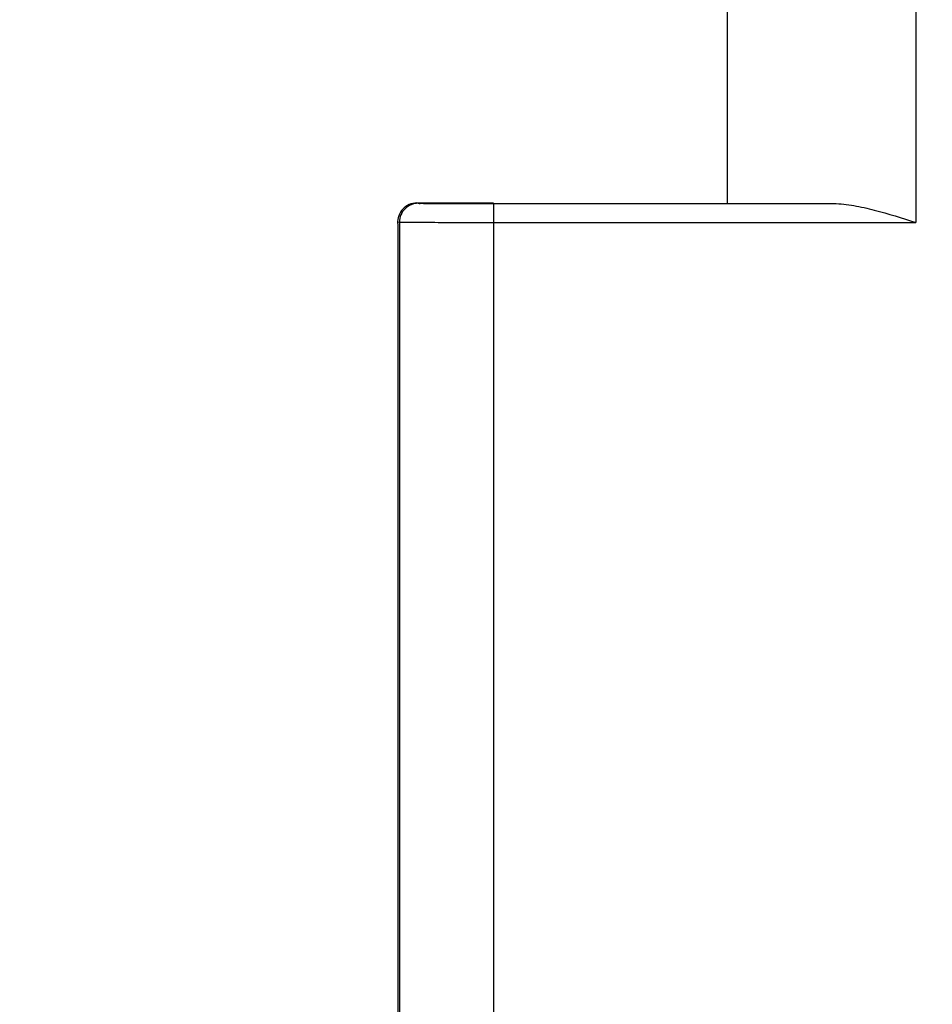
# Model space of a CAD drawing. Header units: millimetres. Extents: x 0 to 420, y 0 to 297.
# Tile 7 of 72: x 100.49 to 110.18, y 31.34 to 41.8. Entities that reach past the tile are written whole.
import ezdxf

# ---------------------------------------------------------------- set-up
doc = ezdxf.new("R2010")
doc.units = ezdxf.units.MM
doc.header["$LTSCALE"] = 23.1
doc.layers.get('0').update_dxf_attribs({"linetype": 'CONTINUOUS'})
doc.styles.get("Standard").update_dxf_attribs({"font": 'txt', "width": 0.6})
doc.dimstyles.new('DIMSTYLE_1', dxfattribs={"dimtxt": 4, "dimasz": 2.6, "dimexe": 1.2, "dimexo": 0.1, "dimgap": 1, "dimtad": 1, "dimzin": 0, "dimdsep": 46, "dimtxsty": 'Standard', "dimblk": '_FILLED', "dimblk1": '_FILLED', "dimblk2": '_FILLED', "dimcen": 0.09, "dimazin": 0, "dimtp": 0.01, "dimtm": 0.01, "dimtfac": 1, "dimtofl": 0, "dimtmove": 0, "dimatfit": 3, "dimldrblk": '_FILLED', "dimfxl": 1, "dimtolj": 1, "dimtzin": 0, "dimarcsym": 0})

# ---------------------------------------------------------------- blocks, each defined once
blk = doc.blocks.new('_FILLED')
at = {"color": 0, "linetype": 'ByBlock'}
blk.add_solid([(0, 0), (-1, 0.1923), (-1, -0.1923)], dxfattribs=at)
blk = doc.blocks.new('*D5')
at = {"color": 2, "linetype": 'Continuous', "transparency": 16777216}
for p, q in [((112.708, 130.351), (86.204, 130.351)), ((87.404, 130.351), (87.404, 69.949)), ((87.404, 9.548), (87.404, 69.949)), ((112.708, 9.548), (86.204, 9.548))]:
    blk.add_line(p, q, dxfattribs=at)
at = {"color": 2, "linetype": 'Continuous', "transparency": 16777216, "xscale": 2.6, "yscale": 2.6, "zscale": 2.6}
for p, rotation in [((87.404, 130.351), 90), ((87.404, 9.548), 270)]:
    blk.add_blockref('_FILLED', p, dxfattribs=dict(at, rotation=rotation))
at = {"color": 2, "linetype": 'Continuous', "transparency": 16777216, "insert": (82.404, 69.949), "char_height": 4, "width": 14.4, "attachment_point": 2, "rotation": 90, "line_spacing_factor": 0.9}
blk.add_mtext('120.80', dxfattribs=at)
blk = doc.blocks.new('*D6')
at = {"color": 2, "linetype": 'Continuous', "transparency": 16777216}
for p, q in [((108.467, 126.849), (94.204, 126.849)), ((95.404, 126.849), (95.404, 69.949)), ((95.404, 13.049), (95.404, 69.949)), ((108.467, 13.049), (94.204, 13.049))]:
    blk.add_line(p, q, dxfattribs=at)
at = {"color": 2, "linetype": 'Continuous', "transparency": 16777216, "xscale": 2.6, "yscale": 2.6, "zscale": 2.6}
for p, rotation in [((95.404, 126.849), 90), ((95.404, 13.049), 270)]:
    blk.add_blockref('_FILLED', p, dxfattribs=dict(at, rotation=rotation))
at = {"color": 2, "linetype": 'Continuous', "transparency": 16777216, "insert": (90.404, 69.949), "char_height": 4, "width": 14.4, "attachment_point": 2, "rotation": 90, "line_spacing_factor": 0.9}
blk.add_mtext('113.80', dxfattribs=at)

msp = doc.modelspace()

# ---------------------------------------------------------------- linework, layer by layer
at = {"color": 7, "linetype": 'Continuous'}
for p, q in [((110.004, 100.255), (110.004, 39.643)), ((108.004, 39.847), (108.004, 100.052)), ((104.704, 39.849), (105.522, 39.849)), ((104.704, 39.849), (104.722, 39.846)), ((105.522, 39.843), (109.134, 39.843)), ((105.522, 39.843), (105.522, 27.081)), ((104.504, 39.649), (104.522, 39.646)), ((104.504, 39.629), (104.504, 37.513)), ((104.522, 39.646), (104.522, 27.267)), ((105.522, 39.643), (110.004, 39.643)), ((104.504, 37.513), (104.505, 37.513)), ((104.505, 37.513), (104.505, 31.128))]:
    msp.add_line(p, q, dxfattribs=at)
msp.add_arc((104.722, 39.646), 0.2, 89.9906, 180.0177, dxfattribs=at)
for points, knots in [([(104.704, 39.849), (104.65, 39.849), (104.537, 39.8), (104.501, 39.685), (104.501, 39.631)], [0, 0, 0, 0, 0.498419, 1, 1, 1, 1]), ([(104.722, 39.846), (104.728, 39.844), (104.75, 39.846), (104.796, 39.844), (104.87, 39.844), (104.968, 39.844), (105.088, 39.843), (105.274, 39.843), (105.421, 39.843), (105.522, 39.843)], [0, 0, 0, 0, 0.022246, 0.081247, 0.1748, 0.299322, 0.450099, 0.621436, 1, 1, 1, 1]), ([(109.134, 39.843), (109.205, 39.843), (109.351, 39.825), (109.642, 39.758), (109.858, 39.689), (110.004, 39.643)], [0, 0, 0, 0, 0.238624, 0.487264, 1, 1, 1, 1]), ([(104.522, 39.646), (104.529, 39.644), (104.557, 39.646), (104.615, 39.644), (104.707, 39.644), (104.83, 39.644), (104.979, 39.643), (105.212, 39.643), (105.396, 39.643), (105.522, 39.643)], [0, 0, 0, 0, 0.022238, 0.081244, 0.174796, 0.299318, 0.450096, 0.621434, 1, 1, 1, 1])]:
    msp.add_open_spline(points, degree=3, knots=knots, dxfattribs=at)

# ---------------------------------------------------------------- dimensions: what is measured, and where the dimension line sits
at = {"color": 2, "linetype": 'Continuous'}
for base, p1, p2, picture, middle in [((87.404, 9.548), (112.808, 130.351), (112.808, 9.548), '*D5', (87.404, 70.249)), ((95.404, 13.049), (108.567, 126.849), (108.567, 13.049), '*D6', (95.404, 70.249))]:
    dim = msp.add_linear_dim(base=base, p1=p1, p2=p2, angle=270, dimstyle='DIMSTYLE_1', dxfattribs=at)
    dim.commit()
    dim.dimension.update_dxf_attribs({"geometry": picture, "text_midpoint": middle, "dimtype": 160})

doc.saveas('drawing.dxf')
